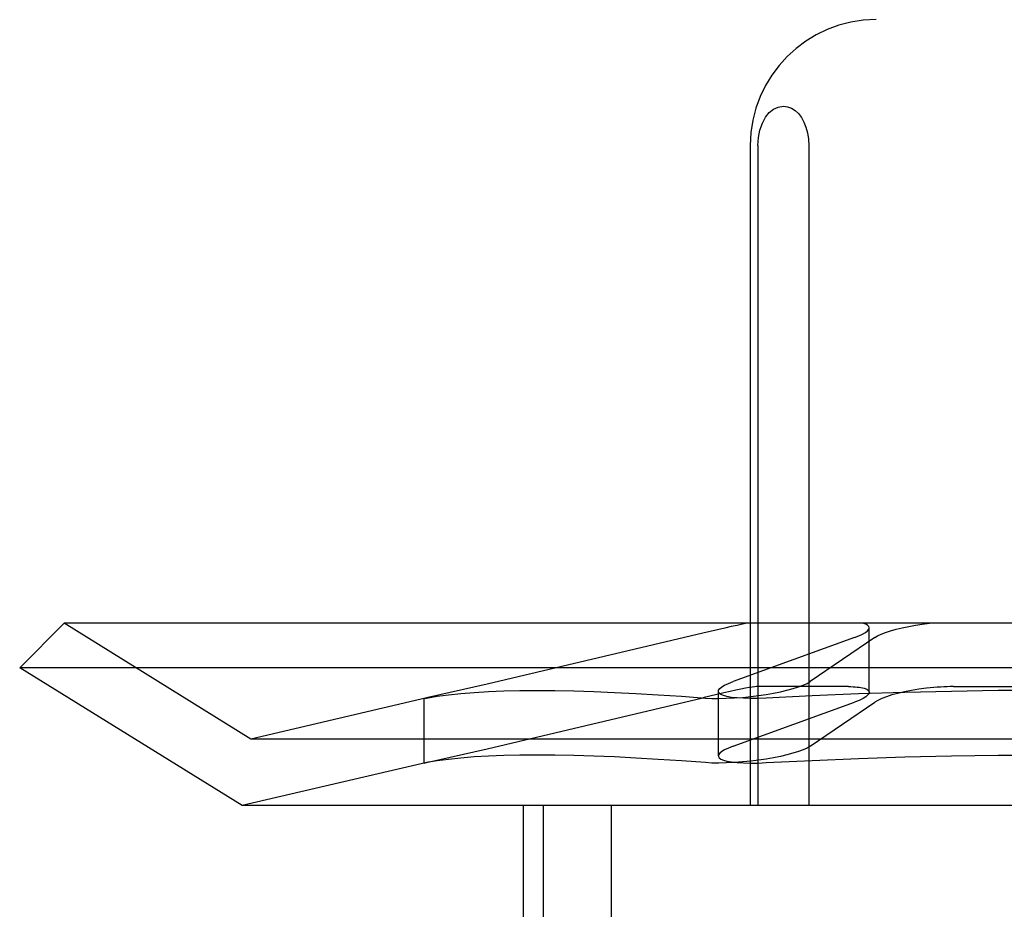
# Model space of a CAD drawing. Header units: inches. Extents: x 0 to 262, y 0 to 169.
# Tile 22 of 74: x 86.997 to 87.153, y 87.685 to 87.827. Entities that reach past the tile are written whole.
import ezdxf

# ---------------------------------------------------------------- set-up
doc = ezdxf.new("R2010")
doc.units = ezdxf.units.IN
doc.header["$LTSCALE"] = 14.384615
doc.header["$MEASUREMENT"] = 0
doc.linetypes.add('HIDDEN', pattern=[0.2, 0.1, -0.1])
doc.layers.add('DEFAULT_2', color=8, linetype='HIDDEN')

msp = doc.modelspace()

# ---------------------------------------------------------------- linework, layer by layer
at = {"layer": 'DEFAULT_2', "color": 8, "linetype": 'HIDDEN'}
for p, q in [((87.00905, 86.23314), (87.00905, 88.48314)), ((87.11292, 87.80689), (87.11292, 87.70189)), ((87.11412, 87.80689), (87.11412, 87.70189)), ((87.12223, 87.80689), (87.12223, 87.70189)), ((87.00386, 87.73089), (86.99679, 87.72382)), ((87.31572, 87.73089), (87.00386, 87.73089)), ((87.03354, 87.71248), (87.00386, 87.73089)), ((87.13183, 87.71991), (87.13183, 87.73019)), ((87.10537, 87.72932), (87.07107, 87.72122)), ((87.12949, 87.72862), (87.11018, 87.72162)), ((87.1327, 87.72862), (87.12243, 87.72162)), ((87.32279, 87.72382), (86.99679, 87.72382)), ((87.03216, 87.70189), (86.99679, 87.72382)), ((87.07107, 87.72122), (87.06147, 87.71904)), ((87.10784, 87.7098), (87.10784, 87.72007)), ((87.1285, 87.72083), (87.11392, 87.72083)), ((87.14521, 87.72083), (87.17438, 87.72083)), ((87.06151, 87.71904), (87.03354, 87.71248)), ((87.06147, 87.71904), (87.06107, 87.71893)), ((87.06107, 87.71893), (87.06147, 87.719)), ((87.06107, 87.70867), (87.06107, 87.71894)), ((87.07107, 87.71095), (87.10536, 87.71905)), ((87.11018, 87.71135), (87.12949, 87.71835)), ((87.12243, 87.71135), (87.1327, 87.71835)), ((87.28604, 87.71248), (87.03354, 87.71248)), ((87.06147, 87.70877), (87.07107, 87.71095)), ((87.06151, 87.70877), (87.03216, 87.70189)), ((87.06107, 87.70866), (87.06147, 87.70877)), ((87.06147, 87.70873), (87.06107, 87.70866)), ((87.28743, 87.70189), (87.03216, 87.70189)), ((87.07679, 87.70189), (87.07679, 87.54564)), ((87.08, 87.70189), (87.08, 87.54564)), ((87.0908, 87.70189), (87.0908, 87.54564))]:
    msp.add_line(p, q, dxfattribs=at)
for points in [[(87.11412, 87.80689), (87.11421, 87.80817), (87.11445, 87.80934), (87.11483, 87.81043), (87.11534, 87.81136), (87.11594, 87.81211), (87.11662, 87.81266), (87.11736, 87.813), (87.11817, 87.81313)], [(87.11817, 87.81313), (87.11884, 87.81304), (87.11945, 87.81282), (87.12003, 87.81245), (87.12056, 87.81195), (87.12103, 87.81133), (87.12144, 87.81061), (87.12177, 87.80978), (87.12202, 87.80887), (87.12217, 87.80791), (87.12223, 87.80689)], [(87.11241, 87.73089), (87.11168, 87.73074), (87.11084, 87.73056), (87.10989, 87.73036), (87.10886, 87.73013), (87.10537, 87.72932)], [(87.12949, 87.72862), (87.13018, 87.7289), (87.13076, 87.72917), (87.13122, 87.72944), (87.13155, 87.7297), (87.13176, 87.72995), (87.13183, 87.73019)], [(87.13183, 87.73019), (87.13177, 87.7304), (87.13157, 87.73059), (87.13126, 87.73075), (87.13082, 87.73089)], [(87.1327, 87.72862), (87.13316, 87.7289), (87.13374, 87.72917), (87.13443, 87.72944), (87.13522, 87.7297), (87.13611, 87.72995), (87.13707, 87.73018), (87.13809, 87.7304), (87.13916, 87.73059), (87.14026, 87.73075), (87.14138, 87.73089)], [(87.10784, 87.72007), (87.10787, 87.72024), (87.10805, 87.7205), (87.10838, 87.72077), (87.10884, 87.72105), (87.10944, 87.72133), (87.11018, 87.72162)], [(87.11303, 87.71925), (87.11423, 87.7194), (87.11542, 87.71957), (87.11659, 87.71978), (87.1177, 87.72), (87.11875, 87.72024), (87.11971, 87.7205), (87.12056, 87.72077), (87.12131, 87.72105), (87.12193, 87.72133), (87.12243, 87.72162)], [(87.06147, 87.719), (87.06313, 87.71928), (87.06494, 87.71952), (87.0669, 87.71973), (87.06902, 87.7199), (87.0713, 87.72004), (87.07372, 87.72014), (87.07629, 87.7202), (87.07901, 87.72022), (87.08187, 87.7202), (87.08488, 87.72014), (87.08803, 87.72004), (87.09131, 87.7199), (87.09473, 87.71973), (87.09829, 87.71952), (87.10198, 87.71928), (87.1058, 87.719)], [(87.11392, 87.72083), (87.11364, 87.72081), (87.11324, 87.72076), (87.11274, 87.72067), (87.11213, 87.72056), (87.11141, 87.72042), (87.1106, 87.72024), (87.1097, 87.72005), (87.10872, 87.71982), (87.10536, 87.71905)], [(87.10918, 87.71925), (87.10864, 87.7194), (87.10823, 87.71957), (87.10796, 87.71978), (87.10784, 87.72), (87.10784, 87.72007)], [(87.15979, 87.72022), (87.15234, 87.72018), (87.1449, 87.72007), (87.13747, 87.7199), (87.13009, 87.71967), (87.12274, 87.71936), (87.11546, 87.719)], [(87.1285, 87.72083), (87.12888, 87.72082), (87.12925, 87.72081), (87.12959, 87.72079), (87.12991, 87.72076), (87.13021, 87.72073), (87.13049, 87.72068)], [(87.13049, 87.72068), (87.13103, 87.72056), (87.13143, 87.7204), (87.1317, 87.72021), (87.13182, 87.71999), (87.13183, 87.71992)], [(87.1421, 87.72068), (87.1409, 87.72056), (87.13971, 87.7204), (87.13855, 87.72021), (87.13744, 87.71999), (87.13639, 87.71975), (87.13543, 87.71949), (87.13457, 87.71921), (87.13382, 87.71893), (87.13319, 87.71864), (87.1327, 87.71835)], [(87.14521, 87.72083), (87.14471, 87.72082), (87.1442, 87.72081), (87.14368, 87.72079), (87.14315, 87.72076), (87.14263, 87.72073), (87.1421, 87.72068)], [(87.1058, 87.719), (87.10679, 87.71895), (87.1079, 87.71893), (87.10909, 87.71896), (87.11036, 87.71902), (87.11168, 87.71911), (87.11303, 87.71925)], [(87.11546, 87.719), (87.11418, 87.71895), (87.11297, 87.71893), (87.11184, 87.71896), (87.11082, 87.71902), (87.10993, 87.71911), (87.10918, 87.71925)], [(87.13183, 87.71992), (87.13179, 87.71975), (87.13162, 87.71949), (87.13129, 87.71921), (87.13083, 87.71893), (87.13022, 87.71864), (87.12949, 87.71835)], [(87.11018, 87.71135), (87.10944, 87.71106), (87.10884, 87.71078), (87.10837, 87.7105), (87.10805, 87.71023), (87.10787, 87.70997), (87.10784, 87.7098)], [(87.12243, 87.71135), (87.12193, 87.71106), (87.12131, 87.71078), (87.12056, 87.7105), (87.1197, 87.71023), (87.11874, 87.70997), (87.1177, 87.70973), (87.11658, 87.7095), (87.11542, 87.7093), (87.11423, 87.70913), (87.11303, 87.70898)], [(87.1058, 87.70873), (87.10198, 87.70901), (87.09829, 87.70925), (87.09473, 87.70946), (87.09131, 87.70963), (87.08803, 87.70977), (87.08488, 87.70987), (87.08187, 87.70992), (87.07901, 87.70994), (87.07629, 87.70992), (87.07372, 87.70987), (87.0713, 87.70977), (87.06902, 87.70963), (87.0669, 87.70946), (87.06494, 87.70925), (87.06313, 87.70901), (87.06147, 87.70873)], [(87.10784, 87.7098), (87.10784, 87.70973), (87.10796, 87.7095), (87.10823, 87.7093), (87.10864, 87.70913), (87.10918, 87.70898)], [(87.11546, 87.70873), (87.12274, 87.70909), (87.13009, 87.7094), (87.13747, 87.70963), (87.1449, 87.7098), (87.15234, 87.70991), (87.15979, 87.70994)], [(87.11303, 87.70898), (87.11168, 87.70884), (87.11036, 87.70875), (87.10909, 87.70868), (87.1079, 87.70866), (87.10679, 87.70867), (87.1058, 87.70873)], [(87.10918, 87.70898), (87.10993, 87.70884), (87.11082, 87.70875), (87.11184, 87.70868), (87.11297, 87.70866), (87.11418, 87.70867), (87.11546, 87.70873)]]:
    msp.add_lwpolyline(points, dxfattribs=at)
msp.add_arc((87.13292, 87.80689), 0.02, 90, 180, dxfattribs=at)

doc.saveas('drawing.dxf')
